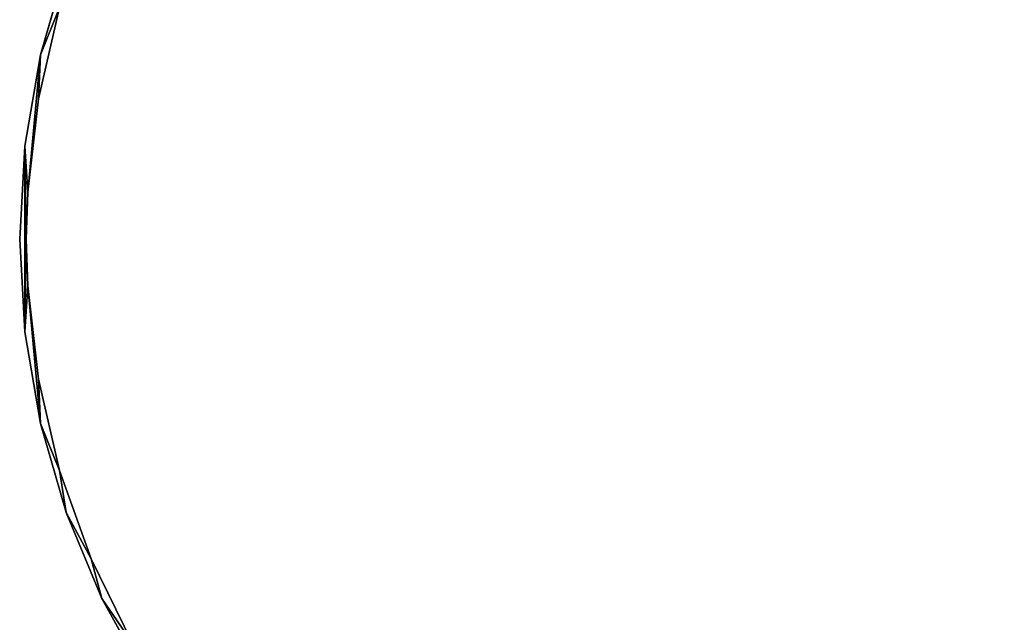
# Model space of a CAD drawing. Extents: x -4.9 to 4.9, y -3.1 to 11.3.
# Tile 148 of 154: x -4.9 to 0.9, y 4.1 to 7.7. Entities that reach past the tile are written whole.
import ezdxf

# ---------------------------------------------------------------- set-up
doc = ezdxf.new("R2010")
doc.units = 0
doc.header["$MEASUREMENT"] = 0
doc.layers.get('0').update_dxf_attribs({"linetype": 'CONTINUOUS'})

# ---------------------------------------------------------------- blocks, each defined once
blk = doc.blocks.new('RUMI-LED_ZLOZENIE_STL')
at = {"color": 0}
for p, q in [((-4.7921, 7.5136, 0.1504), (-4.6393, 8.0439, 0.1504)), ((-4.6393, 8.0439, 1.1346), (-4.7921, 7.5136, 1.1346)), ((-4.7921, 7.5136, 0.1504), (-4.6393, 8.0439, 0.1504)), ((-4.6393, 8.0439, 1.1346), (-4.7921, 7.5136, 1.1346)), ((-4.6783, 7.7939, 0.1504), (-4.8046, 7.251, 0.1504)), ((-4.8046, 7.251, 1.1346), (-4.6783, 7.7939, 1.1346)), ((-4.8046, 7.251, 1.1346), (-4.6783, 7.7939, 1.1346)), ((-4.6783, 7.7939, 0.1504), (-4.8046, 7.251, 0.1504)), ((-4.8845, 6.9696, 0.1504), (-4.7921, 7.5136, 0.1504)), ((-4.7921, 7.5136, 1.1346), (-4.8845, 6.9696, 1.1346)), ((-4.8845, 6.9696, 0.1504), (-4.7921, 7.5136, 0.1504)), ((-4.7921, 7.5136, 1.1346), (-4.8845, 6.9696, 1.1346)), ((-4.7921, 7.5136, 0.1504), (-4.7921, 7.5136, 1.1346)), ((-4.7921, 7.5136, 0.1504), (-4.7921, 7.5136, 1.1346)), ((-4.8046, 7.251, 0.1504), (-4.8681, 6.6973, 0.1504)), ((-4.8681, 6.6973, 1.1346), (-4.8046, 7.251, 1.1346)), ((-4.8681, 6.6973, 1.1346), (-4.8046, 7.251, 1.1346)), ((-4.8046, 7.251, 0.1504), (-4.8681, 6.6973, 0.1504)), ((-4.8046, 7.251, 1.1346), (-4.8046, 7.251, 0.1504)), ((-4.8046, 7.251, 1.1346), (-4.8046, 7.251, 0.1504)), ((-4.9155, 6.4186, 0.1504), (-4.8845, 6.9696, 0.1504)), ((-4.8845, 6.9696, 1.1346), (-4.9155, 6.4186, 1.1346)), ((-4.9155, 6.4186, 0.1504), (-4.8845, 6.9696, 0.1504)), ((-4.8845, 6.9696, 1.1346), (-4.9155, 6.4186, 1.1346)), ((-4.8845, 6.9696, 0.1504), (-4.8845, 6.9696, 1.1346)), ((-4.8845, 6.9696, 0.1504), (-4.8845, 6.9696, 1.1346)), ((-4.8681, 6.6973, 0.1504), (-4.8761, 6.4186, 0.1504)), ((-4.8761, 6.4186, 1.1346), (-4.8681, 6.6973, 1.1346)), ((-4.8761, 6.4186, 1.1346), (-4.8681, 6.6973, 1.1346)), ((-4.8681, 6.6973, 0.1504), (-4.8761, 6.4186, 0.1504)), ((-4.8681, 6.6973, 1.1346), (-4.8681, 6.6973, 0.1504)), ((-4.8681, 6.6973, 1.1346), (-4.8681, 6.6973, 0.1504)), ((-4.8845, 5.8675, 0.1504), (-4.9155, 6.4186, 0.1504)), ((-4.9155, 6.4186, 1.1346), (-4.8845, 5.8675, 1.1346)), ((-4.9155, 6.4186, 0.1504), (-4.9155, 6.4186, 1.1346)), ((-4.8845, 5.8675, 0.1504), (-4.9155, 6.4186, 0.1504)), ((-4.9155, 6.4186, 1.1346), (-4.8845, 5.8675, 1.1346)), ((-4.9155, 6.4186, 0.1504), (-4.9155, 6.4186, 1.1346)), ((-4.8761, 6.4186, 0.1504), (-4.8681, 6.1399, 0.1504)), ((-4.8681, 6.1399, 1.1346), (-4.8761, 6.4186, 1.1346)), ((-4.8761, 6.4186, 1.1346), (-4.8761, 6.4186, 0.1504)), ((-4.8761, 6.4186, 1.1346), (-4.8761, 6.4186, 0.1504)), ((-4.8681, 6.1399, 1.1346), (-4.8761, 6.4186, 1.1346)), ((-4.8761, 6.4186, 0.1504), (-4.8681, 6.1399, 0.1504)), ((-4.8681, 6.1399, 0.1504), (-4.8046, 5.5861, 0.1504)), ((-4.8046, 5.5861, 1.1346), (-4.8681, 6.1399, 1.1346)), ((-4.8681, 6.1399, 1.1346), (-4.8681, 6.1399, 0.1504)), ((-4.8681, 6.1399, 1.1346), (-4.8681, 6.1399, 0.1504)), ((-4.8046, 5.5861, 1.1346), (-4.8681, 6.1399, 1.1346)), ((-4.8681, 6.1399, 0.1504), (-4.8046, 5.5861, 0.1504)), ((-4.7921, 5.3235, 0.1504), (-4.8845, 5.8675, 0.1504)), ((-4.8845, 5.8675, 1.1346), (-4.7921, 5.3235, 1.1346)), ((-4.8845, 5.8675, 0.1504), (-4.8845, 5.8675, 1.1346)), ((-4.7921, 5.3235, 0.1504), (-4.8845, 5.8675, 0.1504)), ((-4.8845, 5.8675, 1.1346), (-4.7921, 5.3235, 1.1346)), ((-4.8845, 5.8675, 0.1504), (-4.8845, 5.8675, 1.1346)), ((-4.8046, 5.5861, 0.1504), (-4.6783, 5.0432, 0.1504)), ((-4.6783, 5.0432, 1.1346), (-4.8046, 5.5861, 1.1346)), ((-4.8046, 5.5861, 1.1346), (-4.8046, 5.5861, 0.1504)), ((-4.8046, 5.5861, 1.1346), (-4.8046, 5.5861, 0.1504)), ((-4.6783, 5.0432, 1.1346), (-4.8046, 5.5861, 1.1346)), ((-4.8046, 5.5861, 0.1504), (-4.6783, 5.0432, 0.1504)), ((-4.6393, 4.7932, 0.1504), (-4.7921, 5.3235, 0.1504)), ((-4.7921, 5.3235, 1.1346), (-4.6393, 4.7932, 1.1346)), ((-4.7921, 5.3235, 0.1504), (-4.7921, 5.3235, 1.1346)), ((-4.6393, 4.7932, 0.1504), (-4.7921, 5.3235, 0.1504)), ((-4.7921, 5.3235, 1.1346), (-4.6393, 4.7932, 1.1346)), ((-4.7921, 5.3235, 0.1504), (-4.7921, 5.3235, 1.1346)), ((-4.6783, 5.0432, 0.1504), (-4.491, 4.5182, 0.1504)), ((-4.491, 4.5182, 1.1346), (-4.6783, 5.0432, 1.1346)), ((-4.6783, 5.0432, 1.1346), (-4.6783, 5.0432, 0.1504)), ((-4.6783, 5.0432, 1.1346), (-4.6783, 5.0432, 0.1504)), ((-4.491, 4.5182, 1.1346), (-4.6783, 5.0432, 1.1346)), ((-4.6783, 5.0432, 0.1504), (-4.491, 4.5182, 0.1504)), ((-4.4281, 4.2833, 0.1504), (-4.6393, 4.7932, 0.1504)), ((-4.6393, 4.7932, 1.1346), (-4.4281, 4.2833, 1.1346)), ((-4.6393, 4.7932, 0.1504), (-4.6393, 4.7932, 1.1346)), ((-4.4281, 4.2833, 0.1504), (-4.6393, 4.7932, 0.1504)), ((-4.6393, 4.7932, 1.1346), (-4.4281, 4.2833, 1.1346)), ((-4.6393, 4.7932, 0.1504), (-4.6393, 4.7932, 1.1346)), ((-4.491, 4.5182, 0.1504), (-4.2451, 4.018, 0.1504)), ((-4.2451, 4.018, 1.1346), (-4.491, 4.5182, 1.1346)), ((-4.491, 4.5182, 1.1346), (-4.491, 4.5182, 0.1504)), ((-4.491, 4.5182, 1.1346), (-4.491, 4.5182, 0.1504)), ((-4.2451, 4.018, 1.1346), (-4.491, 4.5182, 1.1346)), ((-4.491, 4.5182, 0.1504), (-4.2451, 4.018, 0.1504)), ((-4.1612, 3.8003, 0.1504), (-4.4281, 4.2833, 0.1504)), ((-4.4281, 4.2833, 1.1346), (-4.1612, 3.8003, 1.1346)), ((-4.4281, 4.2833, 0.1504), (-4.4281, 4.2833, 1.1346)), ((-4.1612, 3.8003, 0.1504), (-4.4281, 4.2833, 0.1504)), ((-4.4281, 4.2833, 1.1346), (-4.1612, 3.8003, 1.1346)), ((-4.4281, 4.2833, 0.1504), (-4.4281, 4.2833, 1.1346))]:
    blk.add_line(p, q, dxfattribs=at)
mesh = blk.add_polyface(dxfattribs=at)
corners = [(-4.8845, 6.9696, 0.1504), (-4.8845, 5.8675, 0.1504), (-4.9155, 6.4186, 0.1504), (-4.8761, 6.4186, 0.1504), (-4.8681, 6.6973, 0.1504), (-4.7921, 7.5136, 0.1504), (-4.8046, 7.251, 0.1504), (-4.6783, 7.7939, 0.1504), (-4.6393, 8.0439, 0.1504), (-4.491, 8.3189, 0.1504), (-4.4281, 8.5538, 0.1504), (-4.2451, 8.8191, 0.1504), (-4.1612, 9.0368, 0.1504), (-3.9437, 9.2881, 0.1504), (-3.8418, 9.4869, 0.1504), (-3.5909, 9.7196, 0.1504), (-3.4741, 9.8984, 0.1504), (-3.1912, 10.108, 0.1504), (-3.0626, 10.2661, 0.1504), (-2.7498, 10.4484, 0.1504), (-2.6125, 10.5855, 0.1504), (-2.2724, 10.7363, 0.1504), (-2.1295, 10.8525, 0.1504), (-1.7654, 10.9678, 0.1504), (-1.6196, 11.0636, 0.1504), (-1.2353, 11.1401, 0.1504), (-1.0893, 11.2164, 0.1504), (-0.689, 11.2508, 0.1504), (-0.5452, 11.3089, 0.1504), (-0.1336, 11.2985, 0.1504), (0.0058, 11.3398, 0.1504), (0.4236, 11.2825, 0.1504), (0.5568, 11.3089, 0.1504), (0.9753, 11.2032, 0.1504), (1.1009, 11.2164, 0.1504), (1.5144, 11.0615, 0.1504), (1.6312, 11.0636, 0.1504), (2.0338, 10.8593, 0.1504), (2.1411, 10.8525, 0.1504), (2.5268, 10.5992, 0.1504), (2.6241, 10.5855, 0.1504), (2.9869, 10.2845, 0.1504), (3.0742, 10.2661, 0.1504), (3.4082, 9.9195, 0.1504), (3.4857, 9.8984, 0.1504), (3.7851, 9.5089, 0.1504), (3.8534, 9.4869, 0.1504), (4.1127, 9.0579, 0.1504), (4.1727, 9.0368, 0.1504), (4.3868, 8.5725, 0.1504), (4.4397, 8.5538, 0.1504), (4.6038, 8.0591, 0.1504), (4.6509, 8.0439, 0.1504), (4.7608, 7.5243, 0.1504), (4.8037, 7.5136, 0.1504), (4.8559, 6.975, 0.1504), (4.8961, 6.9696, 0.1504), (4.8877, 6.4186, 0.1504), (-4.8681, 6.1399, 0.1504), (-4.7921, 5.3235, 0.1504), (-4.8046, 5.5861, 0.1504), (-4.6783, 5.0432, 0.1504), (-4.6393, 4.7932, 0.1504), (-4.491, 4.5182, 0.1504), (-4.4281, 4.2833, 0.1504), (-4.2451, 4.018, 0.1504), (-4.1612, 3.8003, 0.1504), (-3.9437, 3.5491, 0.1504), (-3.8418, 3.3502, 0.1504), (-3.5909, 3.1175, 0.1504), (-3.4741, 2.9387, 0.1504), (-3.1912, 2.7291, 0.1504), (-3.0626, 2.571, 0.1504), (-2.7498, 2.3887, 0.1504), (-2.6125, 2.2516, 0.1504), (-2.2724, 2.1008, 0.1504), (-2.1295, 1.9847, 0.1504), (-1.7654, 1.8693, 0.1504), (-1.6196, 1.7735, 0.1504), (-1.2353, 1.697, 0.1504), (-1.0893, 1.6207, 0.1504), (-0.689, 1.5864, 0.1504), (-0.5452, 1.5282, 0.1504), (-0.1336, 1.5387, 0.1504), (0.0058, 1.4973, 0.1504), (0.4236, 1.5546, 0.1504), (0.5568, 1.5282, 0.1504), (0.9753, 1.6339, 0.1504), (1.1009, 1.6207, 0.1504), (1.5144, 1.7756, 0.1504), (1.6312, 1.7735, 0.1504), (2.0338, 1.9778, 0.1504), (2.1411, 1.9847, 0.1504), (2.5268, 2.238, 0.1504), (2.6241, 2.2516, 0.1504), (2.9869, 2.5526, 0.1504), (3.0742, 2.571, 0.1504), (3.4082, 2.9176, 0.1504), (3.4857, 2.9387, 0.1504), (3.7851, 3.3283, 0.1504), (3.8534, 3.3502, 0.1504), (4.1127, 3.7792, 0.1504), (4.1727, 3.8003, 0.1504), (4.3868, 4.2646, 0.1504), (4.4397, 4.2833, 0.1504), (4.6038, 4.778, 0.1504), (4.6509, 4.7932, 0.1504), (4.7608, 5.3128, 0.1504), (4.8037, 5.3235, 0.1504), (4.8559, 5.8621, 0.1504), (4.8961, 5.8675, 0.1504), (4.9271, 6.4186, 0.1504)]
mesh.append_faces([[corners[k] for k in face] for face in [(0, 1, 2), (110, 56, 111)]], dxfattribs={"vtx0": -1, "color": 0})
mesh.append_faces([[corners[k] for k in face] for face in [(3, 0, 4), (4, 5, 6), (6, 5, 7), (7, 8, 9), (9, 10, 11), (11, 12, 13), (13, 14, 15), (15, 16, 17), (17, 18, 19), (19, 20, 21), (21, 22, 23), (23, 24, 25), (25, 26, 27), (27, 28, 29), (29, 30, 31), (31, 32, 33), (33, 34, 35), (35, 36, 37), (37, 38, 39), (39, 40, 41), (41, 42, 43), (43, 44, 45), (45, 46, 47), (47, 48, 49), (49, 50, 51), (51, 52, 53), (53, 54, 55), (55, 56, 57), (1, 58, 59), (58, 1, 3), (59, 61, 62), (62, 63, 64), (64, 65, 66), (66, 67, 68), (68, 69, 70), (70, 71, 72), (72, 73, 74), (74, 75, 76), (76, 77, 78), (78, 79, 80), (80, 81, 82), (82, 83, 84), (84, 85, 86), (86, 87, 88), (88, 89, 90), (90, 91, 92), (92, 93, 94), (94, 95, 96), (96, 97, 98), (98, 99, 100), (100, 101, 102), (102, 103, 104), (104, 105, 106), (106, 107, 108), (108, 109, 110)]], dxfattribs={"vtx0": -1, "vtx1": -1, "color": 0})
mesh.append_faces([[corners[k] for k in face] for face in [(1, 0, 3), (110, 57, 56)]], dxfattribs={"vtx0": -1, "vtx1": -1, "vtx2": -1, "color": 0})
mesh.append_faces([[corners[k] for k in face] for face in [(4, 0, 5), (7, 5, 8), (9, 8, 10), (11, 10, 12), (13, 12, 14), (15, 14, 16), (17, 16, 18), (19, 18, 20), (21, 20, 22), (23, 22, 24), (25, 24, 26), (27, 26, 28), (29, 28, 30), (31, 30, 32), (33, 32, 34), (35, 34, 36), (37, 36, 38), (39, 38, 40), (41, 40, 42), (43, 42, 44), (45, 44, 46), (47, 46, 48), (49, 48, 50), (51, 50, 52), (53, 52, 54), (55, 54, 56), (59, 58, 60), (59, 60, 61), (62, 61, 63), (64, 63, 65), (66, 65, 67), (68, 67, 69), (70, 69, 71), (72, 71, 73), (74, 73, 75), (76, 75, 77), (78, 77, 79), (80, 79, 81), (82, 81, 83), (84, 83, 85), (86, 85, 87), (88, 87, 89), (90, 89, 91), (92, 91, 93), (94, 93, 95), (96, 95, 97), (98, 97, 99), (100, 99, 101), (102, 101, 103), (104, 103, 105), (106, 105, 107), (108, 107, 109), (110, 109, 57)]], dxfattribs={"vtx0": -1, "vtx2": -1, "color": 0})
mesh = blk.add_polyface(dxfattribs=at)
corners = [(-4.8845, 5.8675, 1.1346), (-4.8845, 6.9696, 1.1346), (-4.9155, 6.4186, 1.1346), (-4.8761, 6.4186, 1.1346), (-4.8681, 6.1399, 1.1346), (-4.7921, 5.3235, 1.1346), (-4.8046, 5.5861, 1.1346), (-4.6783, 5.0432, 1.1346), (-4.6393, 4.7932, 1.1346), (-4.491, 4.5182, 1.1346), (-4.4281, 4.2833, 1.1346), (-4.2451, 4.018, 1.1346), (-4.1612, 3.8003, 1.1346), (-3.9437, 3.5491, 1.1346), (-3.8418, 3.3502, 1.1346), (-3.5909, 3.1175, 1.1346), (-3.4741, 2.9387, 1.1346), (-3.1912, 2.7291, 1.1346), (-3.0626, 2.571, 1.1346), (-2.7498, 2.3887, 1.1346), (-2.6125, 2.2516, 1.1346), (-2.2724, 2.1008, 1.1346), (-2.1295, 1.9847, 1.1346), (-1.7654, 1.8693, 1.1346), (-1.6196, 1.7735, 1.1346), (-1.2353, 1.697, 1.1346), (-1.0893, 1.6207, 1.1346), (-0.689, 1.5864, 1.1346), (-0.5452, 1.5282, 1.1346), (-0.1336, 1.5387, 1.1346), (0.0058, 1.4973, 1.1346), (0.4236, 1.5546, 1.1346), (0.5568, 1.5282, 1.1346), (0.9753, 1.6339, 1.1346), (1.1009, 1.6207, 1.1346), (1.5144, 1.7756, 1.1346), (1.6312, 1.7735, 1.1346), (2.0338, 1.9778, 1.1346), (2.1411, 1.9847, 1.1346), (2.5268, 2.238, 1.1346), (2.6241, 2.2516, 1.1346), (2.9869, 2.5526, 1.1346), (3.0742, 2.571, 1.1346), (3.4082, 2.9176, 1.1346), (3.4857, 2.9387, 1.1346), (3.7851, 3.3283, 1.1346), (3.8534, 3.3502, 1.1346), (4.1127, 3.7792, 1.1346), (4.1727, 3.8003, 1.1346), (4.3868, 4.2646, 1.1346), (4.4397, 4.2833, 1.1346), (4.6038, 4.778, 1.1346), (4.6509, 4.7932, 1.1346), (4.7608, 5.3128, 1.1346), (4.8037, 5.3235, 1.1346), (4.8559, 5.8621, 1.1346), (4.8961, 5.8675, 1.1346), (4.8877, 6.4186, 1.1346), (-4.8681, 6.6973, 1.1346), (-4.7921, 7.5136, 1.1346), (-4.8046, 7.251, 1.1346), (-4.6783, 7.7939, 1.1346), (-4.6393, 8.0439, 1.1346), (-4.491, 8.3189, 1.1346), (-4.4281, 8.5538, 1.1346), (-4.2451, 8.8191, 1.1346), (-4.1612, 9.0368, 1.1346), (-3.9437, 9.2881, 1.1346), (-3.8418, 9.4869, 1.1346), (-3.5909, 9.7196, 1.1346), (-3.4741, 9.8984, 1.1346), (-3.1912, 10.108, 1.1346), (-3.0626, 10.2661, 1.1346), (-2.7498, 10.4484, 1.1346), (-2.6125, 10.5855, 1.1346), (-2.2724, 10.7363, 1.1346), (-2.1295, 10.8525, 1.1346), (-1.7654, 10.9678, 1.1346), (-1.6196, 11.0636, 1.1346), (-1.2353, 11.1401, 1.1346), (-1.0893, 11.2164, 1.1346), (-0.689, 11.2508, 1.1346), (-0.5452, 11.3089, 1.1346), (-0.1336, 11.2985, 1.1346), (0.0058, 11.3398, 1.1346), (0.4236, 11.2825, 1.1346), (0.5568, 11.3089, 1.1346), (0.9753, 11.2032, 1.1346), (1.1009, 11.2164, 1.1346), (1.5144, 11.0615, 1.1346), (1.6312, 11.0636, 1.1346), (2.0338, 10.8593, 1.1346), (2.1411, 10.8525, 1.1346), (2.5268, 10.5992, 1.1346), (2.6241, 10.5855, 1.1346), (2.9869, 10.2845, 1.1346), (3.0742, 10.2661, 1.1346), (3.4082, 9.9195, 1.1346), (3.4857, 9.8984, 1.1346), (3.7851, 9.5089, 1.1346), (3.8534, 9.4869, 1.1346), (4.1127, 9.0579, 1.1346), (4.1727, 9.0368, 1.1346), (4.3868, 8.5725, 1.1346), (4.4397, 8.5538, 1.1346), (4.6038, 8.0591, 1.1346), (4.6509, 8.0439, 1.1346), (4.7608, 7.5243, 1.1346), (4.8037, 7.5136, 1.1346), (4.8559, 6.975, 1.1346), (4.8961, 6.9696, 1.1346), (4.9271, 6.4186, 1.1346)]
mesh.append_faces([[corners[k] for k in face] for face in [(0, 1, 2), (110, 56, 111)]], dxfattribs={"vtx0": -1, "color": 0})
mesh.append_faces([[corners[k] for k in face] for face in [(3, 0, 4), (4, 5, 6), (6, 5, 7), (7, 8, 9), (9, 10, 11), (11, 12, 13), (13, 14, 15), (15, 16, 17), (17, 18, 19), (19, 20, 21), (21, 22, 23), (23, 24, 25), (25, 26, 27), (27, 28, 29), (29, 30, 31), (31, 32, 33), (33, 34, 35), (35, 36, 37), (37, 38, 39), (39, 40, 41), (41, 42, 43), (43, 44, 45), (45, 46, 47), (47, 48, 49), (49, 50, 51), (51, 52, 53), (53, 54, 55), (55, 56, 57), (1, 58, 59), (58, 1, 3), (59, 61, 62), (62, 63, 64), (64, 65, 66), (66, 67, 68), (68, 69, 70), (70, 71, 72), (72, 73, 74), (74, 75, 76), (76, 77, 78), (78, 79, 80), (80, 81, 82), (82, 83, 84), (84, 85, 86), (86, 87, 88), (88, 89, 90), (90, 91, 92), (92, 93, 94), (94, 95, 96), (96, 97, 98), (98, 99, 100), (100, 101, 102), (102, 103, 104), (104, 105, 106), (106, 107, 108), (108, 109, 110)]], dxfattribs={"vtx0": -1, "vtx1": -1, "color": 0})
mesh.append_faces([[corners[k] for k in face] for face in [(1, 0, 3), (110, 57, 56)]], dxfattribs={"vtx0": -1, "vtx1": -1, "vtx2": -1, "color": 0})
mesh.append_faces([[corners[k] for k in face] for face in [(4, 0, 5), (7, 5, 8), (9, 8, 10), (11, 10, 12), (13, 12, 14), (15, 14, 16), (17, 16, 18), (19, 18, 20), (21, 20, 22), (23, 22, 24), (25, 24, 26), (27, 26, 28), (29, 28, 30), (31, 30, 32), (33, 32, 34), (35, 34, 36), (37, 36, 38), (39, 38, 40), (41, 40, 42), (43, 42, 44), (45, 44, 46), (47, 46, 48), (49, 48, 50), (51, 50, 52), (53, 52, 54), (55, 54, 56), (59, 58, 60), (59, 60, 61), (62, 61, 63), (64, 63, 65), (66, 65, 67), (68, 67, 69), (70, 69, 71), (72, 71, 73), (74, 73, 75), (76, 75, 77), (78, 77, 79), (80, 79, 81), (82, 81, 83), (84, 83, 85), (86, 85, 87), (88, 87, 89), (90, 89, 91), (92, 91, 93), (94, 93, 95), (96, 95, 97), (98, 97, 99), (100, 99, 101), (102, 101, 103), (104, 103, 105), (106, 105, 107), (108, 107, 109), (110, 109, 57)]], dxfattribs={"vtx0": -1, "vtx2": -1, "color": 0})
mesh = blk.add_polyface(dxfattribs=at)
corners = [(-4.6393, 8.0439, 1.1346), (-4.7921, 7.5136, 0.1504), (-4.7921, 7.5136, 1.1346), (-4.6393, 8.0439, 0.1504)]
mesh.append_faces([[corners[k] for k in face] for face in [(0, 1, 2), (1, 0, 3)]], dxfattribs={"vtx0": -1, "color": 0})
mesh = blk.add_polyface(dxfattribs=at)
corners = [(-4.6783, 7.7939, 0.1504), (-4.8046, 7.251, 1.1346), (-4.8046, 7.251, 0.1504), (-4.6783, 7.7939, 1.1346)]
mesh.append_faces([[corners[k] for k in face] for face in [(0, 1, 2), (1, 0, 3)]], dxfattribs={"vtx0": -1, "color": 0})
mesh = blk.add_polyface(dxfattribs=at)
corners = [(-4.7921, 7.5136, 1.1346), (-4.8845, 6.9696, 0.1504), (-4.8845, 6.9696, 1.1346), (-4.7921, 7.5136, 0.1504)]
mesh.append_faces([[corners[k] for k in face] for face in [(0, 1, 2), (1, 0, 3)]], dxfattribs={"vtx0": -1, "color": 0})
mesh = blk.add_polyface(dxfattribs=at)
corners = [(-4.8046, 7.251, 0.1504), (-4.8681, 6.6973, 1.1346), (-4.8681, 6.6973, 0.1504), (-4.8046, 7.251, 1.1346)]
mesh.append_faces([[corners[k] for k in face] for face in [(0, 1, 2), (1, 0, 3)]], dxfattribs={"vtx0": -1, "color": 0})
mesh = blk.add_polyface(dxfattribs=at)
corners = [(-4.8845, 6.9696, 1.1346), (-4.9155, 6.4186, 0.1504), (-4.9155, 6.4186, 1.1346), (-4.8845, 6.9696, 0.1504)]
mesh.append_faces([[corners[k] for k in face] for face in [(0, 1, 2), (1, 0, 3)]], dxfattribs={"vtx0": -1, "color": 0})
mesh = blk.add_polyface(dxfattribs=at)
corners = [(-4.8681, 6.6973, 0.1504), (-4.8761, 6.4186, 1.1346), (-4.8761, 6.4186, 0.1504), (-4.8681, 6.6973, 1.1346)]
mesh.append_faces([[corners[k] for k in face] for face in [(0, 1, 2), (1, 0, 3)]], dxfattribs={"vtx0": -1, "color": 0})
mesh = blk.add_polyface(dxfattribs=at)
corners = [(-4.9155, 6.4186, 1.1346), (-4.8845, 5.8675, 0.1504), (-4.8845, 5.8675, 1.1346), (-4.9155, 6.4186, 0.1504)]
mesh.append_faces([[corners[k] for k in face] for face in [(0, 1, 2), (1, 0, 3)]], dxfattribs={"vtx0": -1, "color": 0})
mesh = blk.add_polyface(dxfattribs=at)
corners = [(-4.8761, 6.4186, 0.1504), (-4.8681, 6.1399, 1.1346), (-4.8681, 6.1399, 0.1504), (-4.8761, 6.4186, 1.1346)]
mesh.append_faces([[corners[k] for k in face] for face in [(0, 1, 2), (1, 0, 3)]], dxfattribs={"vtx0": -1, "color": 0})
mesh = blk.add_polyface(dxfattribs=at)
corners = [(-4.8681, 6.1399, 0.1504), (-4.8046, 5.5861, 1.1346), (-4.8046, 5.5861, 0.1504), (-4.8681, 6.1399, 1.1346)]
mesh.append_faces([[corners[k] for k in face] for face in [(0, 1, 2), (1, 0, 3)]], dxfattribs={"vtx0": -1, "color": 0})
mesh = blk.add_polyface(dxfattribs=at)
corners = [(-4.8845, 5.8675, 1.1346), (-4.7921, 5.3235, 0.1504), (-4.7921, 5.3235, 1.1346), (-4.8845, 5.8675, 0.1504)]
mesh.append_faces([[corners[k] for k in face] for face in [(0, 1, 2), (1, 0, 3)]], dxfattribs={"vtx0": -1, "color": 0})
mesh = blk.add_polyface(dxfattribs=at)
corners = [(-4.8046, 5.5861, 0.1504), (-4.6783, 5.0432, 1.1346), (-4.6783, 5.0432, 0.1504), (-4.8046, 5.5861, 1.1346)]
mesh.append_faces([[corners[k] for k in face] for face in [(0, 1, 2), (1, 0, 3)]], dxfattribs={"vtx0": -1, "color": 0})
mesh = blk.add_polyface(dxfattribs=at)
corners = [(-4.7921, 5.3235, 1.1346), (-4.6393, 4.7932, 0.1504), (-4.6393, 4.7932, 1.1346), (-4.7921, 5.3235, 0.1504)]
mesh.append_faces([[corners[k] for k in face] for face in [(0, 1, 2), (1, 0, 3)]], dxfattribs={"vtx0": -1, "color": 0})
mesh = blk.add_polyface(dxfattribs=at)
corners = [(-4.6783, 5.0432, 0.1504), (-4.491, 4.5182, 1.1346), (-4.491, 4.5182, 0.1504), (-4.6783, 5.0432, 1.1346)]
mesh.append_faces([[corners[k] for k in face] for face in [(0, 1, 2), (1, 0, 3)]], dxfattribs={"vtx0": -1, "color": 0})
mesh = blk.add_polyface(dxfattribs=at)
corners = [(-4.6393, 4.7932, 1.1346), (-4.4281, 4.2833, 0.1504), (-4.4281, 4.2833, 1.1346), (-4.6393, 4.7932, 0.1504)]
mesh.append_faces([[corners[k] for k in face] for face in [(0, 1, 2), (1, 0, 3)]], dxfattribs={"vtx0": -1, "color": 0})
mesh = blk.add_polyface(dxfattribs=at)
corners = [(-4.491, 4.5182, 0.1504), (-4.2451, 4.018, 1.1346), (-4.2451, 4.018, 0.1504), (-4.491, 4.5182, 1.1346)]
mesh.append_faces([[corners[k] for k in face] for face in [(0, 1, 2), (1, 0, 3)]], dxfattribs={"vtx0": -1, "color": 0})
mesh = blk.add_polyface(dxfattribs=at)
corners = [(-4.4281, 4.2833, 1.1346), (-4.1612, 3.8003, 0.1504), (-4.1612, 3.8003, 1.1346), (-4.4281, 4.2833, 0.1504)]
mesh.append_faces([[corners[k] for k in face] for face in [(0, 1, 2), (1, 0, 3)]], dxfattribs={"vtx0": -1, "color": 0})

msp = doc.modelspace()

# ---------------------------------------------------------------- block references
at = {"color": 0}
msp.add_blockref('RUMI-LED_ZLOZENIE_STL', (0, 0), dxfattribs=at)

doc.saveas('drawing.dxf')
